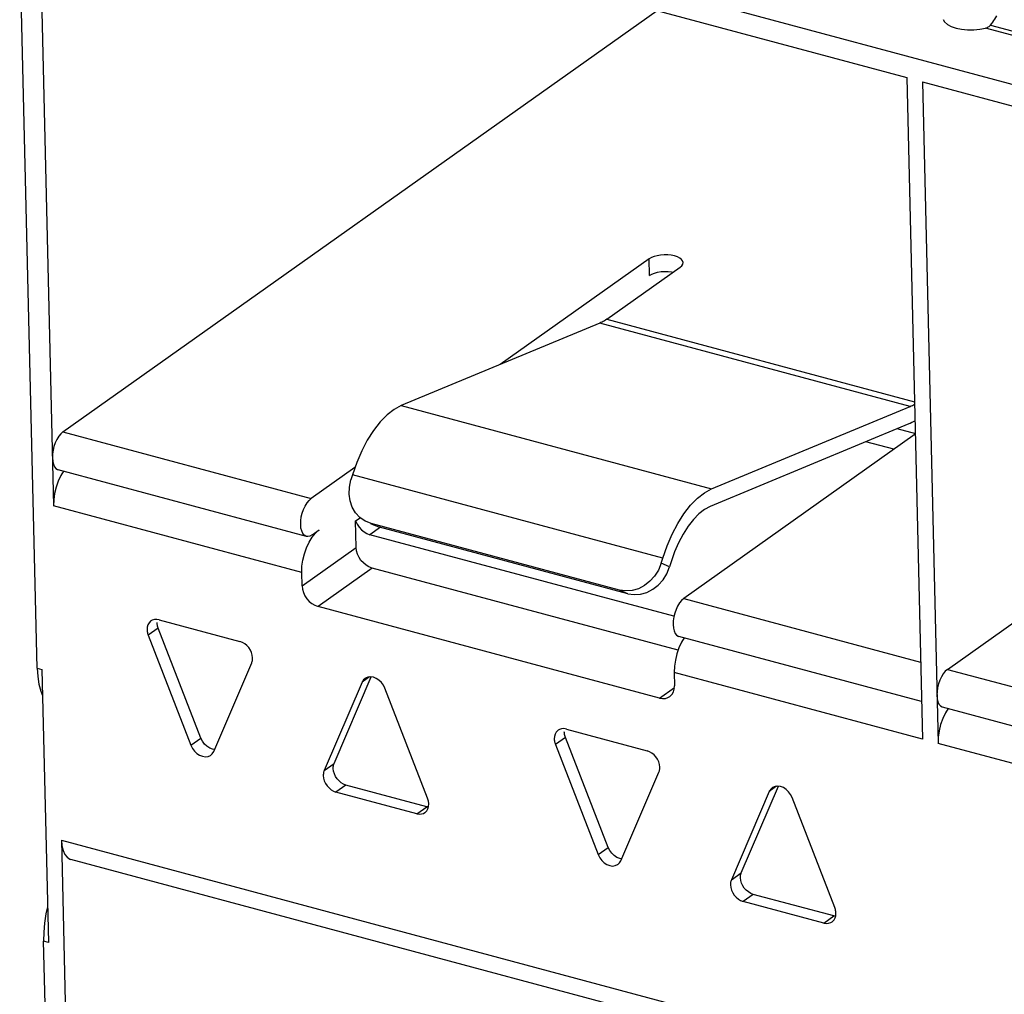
# Model space of a CAD drawing. Header units: millimetres. Extents: x 6 to 414, y 7 to 290.
# Tile 58 of 256: x 107.4 to 108.74, y 153.22 to 154.54. Entities that reach past the tile are written whole.
import ezdxf

# ---------------------------------------------------------------- set-up
doc = ezdxf.new("R2010")
doc.units = ezdxf.units.MM
doc.header["$LTSCALE"] = 23.1
doc.layers.get('0').update_dxf_attribs({"linetype": 'CONTINUOUS'})

msp = doc.modelspace()

# ---------------------------------------------------------------- linework, layer by layer
at = {"color": 7, "linetype": 'Continuous'}
for p, q in [((107.4486, 154.7724), (108.6037, 154.4625)), ((107.5478, 154.775), (112.0735, 153.5606)), ((107.4281, 154.7557), (107.4488, 153.8828)), ((107.4266, 153.6635), (107.403, 154.6588)), ((107.4616, 153.9829), (108.2656, 154.5532)), ((108.6527, 154.5411), (108.6548, 154.5376)), ((108.6548, 154.5376), (108.6587, 154.5343)), ((108.6587, 154.5343), (108.6639, 154.5316)), ((108.717, 154.5334), (108.7186, 154.5354)), ((108.717, 154.5334), (108.8528, 154.4969)), ((108.7186, 154.5354), (108.7201, 154.5374)), ((108.7023, 154.5277), (108.7104, 154.5292)), ((108.8517, 154.4913), (108.7104, 154.5292)), ((108.6037, 154.4625), (108.6249, 153.5672)), ((108.6247, 154.4568), (108.6459, 153.5616)), ((108.6247, 154.4568), (109.8008, 154.1412)), ((108.6587, 153.6617), (109.4627, 154.232)), ((108.2548, 154.217), (108.0532, 154.0741)), ((108.2553, 154.1947), (108.2548, 154.217)), ((108.1976, 154.1354), (108.2968, 154.2058)), ((108.2968, 154.2058), (108.2991, 154.2078)), ((108.1976, 154.1354), (108.6141, 154.0237)), ((108.1882, 154.1301), (107.9194, 154.0185)), ((108.1897, 154.1308), (108.1882, 154.1301)), ((108.6082, 154.0174), (108.1882, 154.1301)), ((107.9194, 154.0185), (108.3395, 153.9058)), ((108.3395, 153.9058), (108.6082, 154.0174)), ((108.6064, 153.9937), (108.3377, 153.8821)), ((108.6159, 153.9804), (108.5906, 153.9871)), ((107.4616, 153.9829), (107.7976, 153.8928)), ((108.6151, 153.9798), (108.3017, 153.7575)), ((108.5863, 153.9594), (108.5483, 153.9696)), ((107.7911, 153.8416), (107.455, 153.9318)), ((107.8567, 153.9347), (107.7976, 153.8928)), ((107.8533, 153.9248), (107.8512, 153.9181)), ((108.2733, 153.8121), (107.8533, 153.9248)), ((107.7848, 153.7927), (107.4488, 153.8828)), ((107.8576, 153.8625), (107.8639, 153.8669)), ((107.8584, 153.8267), (107.8576, 153.8625)), ((107.8731, 153.8611), (107.8704, 153.8624)), ((107.8785, 153.8592), (107.8731, 153.8611)), ((107.8912, 153.8539), (107.8771, 153.8439)), ((107.8847, 153.856), (107.8784, 153.8588)), ((108.2146, 153.769), (107.8785, 153.8592)), ((107.8845, 153.8562), (107.8899, 153.8542)), ((107.8848, 153.8564), (107.8899, 153.8542)), ((108.226, 153.764), (107.8899, 153.8542)), ((107.7988, 153.8435), (107.8083, 153.8503)), ((107.8692, 153.8477), (107.873, 153.8454)), ((107.873, 153.8454), (107.8771, 153.8439)), ((108.2885, 153.7335), (107.8771, 153.8439)), ((107.7852, 153.7748), (107.8584, 153.8267)), ((108.2713, 153.8054), (108.2733, 153.8121)), ((107.8799, 153.7987), (107.8068, 153.7468)), ((108.2941, 153.6875), (107.8799, 153.7987)), ((108.2827, 153.8004), (108.2713, 153.8054)), ((108.2847, 153.8071), (108.2827, 153.8004)), ((107.7852, 153.7748), (107.7848, 153.7927)), ((108.226, 153.764), (108.2146, 153.769)), ((108.2688, 153.6228), (107.8068, 153.7468)), ((108.3017, 153.7575), (108.6224, 153.6714)), ((107.5825, 153.7283), (107.5807, 153.7272)), ((107.5918, 153.7288), (107.701, 153.6995)), ((107.5906, 153.7175), (107.577, 153.7079)), ((107.577, 153.7079), (107.6348, 153.559)), ((107.6483, 153.5686), (107.5906, 153.7175)), ((108.6237, 153.6182), (108.2951, 153.7063)), ((107.6656, 153.5507), (107.7171, 153.6704)), ((107.4266, 153.6635), (107.4331, 153.6617)), ((107.4331, 153.6617), (107.4419, 153.2922)), ((108.2889, 153.6574), (108.2893, 153.6395)), ((108.6249, 153.5672), (108.2889, 153.6574)), ((108.6587, 153.6617), (108.9947, 153.5715)), ((107.8665, 153.6444), (107.8151, 153.5248)), ((107.8286, 153.5344), (107.8789, 153.6514)), ((107.8764, 153.6514), (107.8665, 153.6444)), ((107.9551, 153.4872), (107.8973, 153.6361)), ((108.2688, 153.6228), (108.2891, 153.6372)), ((108.9882, 153.5204), (108.6522, 153.6105)), ((108.1336, 153.5804), (108.1318, 153.5793)), ((108.1429, 153.5809), (108.2521, 153.5516)), ((107.6348, 153.559), (107.6483, 153.5686)), ((108.1417, 153.5697), (108.1281, 153.5601)), ((108.1281, 153.5601), (108.1859, 153.4111)), ((108.1994, 153.4207), (108.1417, 153.5697)), ((108.982, 153.4714), (108.6459, 153.5616)), ((107.8151, 153.5248), (107.8286, 153.5344)), ((108.2167, 153.4028), (108.2682, 153.5225)), ((107.8446, 153.5052), (107.8311, 153.4956)), ((107.9403, 153.4663), (107.8311, 153.4956)), ((107.9539, 153.4759), (107.8446, 153.5052)), ((108.4176, 153.4965), (108.3662, 153.3769)), ((108.3797, 153.3865), (108.4301, 153.5036)), ((108.4275, 153.5036), (108.4176, 153.4965)), ((107.9559, 153.4847), (107.9551, 153.4872)), ((107.9564, 153.4762), (107.9567, 153.4797)), ((108.5062, 153.3393), (108.4484, 153.4882)), ((107.9403, 153.4663), (107.9539, 153.4759)), ((107.956, 153.4756), (107.9539, 153.4759)), ((107.4595, 153.4308), (107.479, 152.6072)), ((107.4595, 153.4308), (108.6356, 153.1152)), ((108.1859, 153.4111), (108.1994, 153.4207)), ((108.6362, 153.0923), (107.4722, 153.4046)), ((108.3662, 153.3769), (108.3797, 153.3865)), ((108.3957, 153.3573), (108.3822, 153.3477)), ((108.4914, 153.3184), (108.3822, 153.3477)), ((108.505, 153.328), (108.3957, 153.3573)), ((108.507, 153.3368), (108.5062, 153.3393)), ((108.4914, 153.3184), (108.505, 153.328)), ((108.5071, 153.3277), (108.505, 153.328)), ((108.5075, 153.3283), (108.5078, 153.3318)), ((107.4355, 153.306), (107.4353, 153.2939)), ((107.449, 152.7188), (107.4353, 153.2939)), ((107.4419, 153.2922), (107.4353, 153.2939))]:
    msp.add_line(p, q, dxfattribs=at)
for points in [[(108.7201, 154.5374), (108.7216, 154.5395), (108.723, 154.5416), (108.7243, 154.5437), (108.7255, 154.5459)], [(108.6639, 154.5316), (108.6704, 154.5294), (108.6779, 154.5278), (108.6859, 154.527), (108.6942, 154.527), (108.7023, 154.5277)], [(108.7104, 154.5292), (108.7117, 154.5296), (108.7129, 154.5302), (108.714, 154.5308), (108.7151, 154.5316)], [(108.7151, 154.5316), (108.7161, 154.5324), (108.717, 154.5334)], [(108.2893, 154.221), (108.2848, 154.2219), (108.2802, 154.2224), (108.2753, 154.2225), (108.2705, 154.2222), (108.2659, 154.2214), (108.2616, 154.2203), (108.258, 154.2188), (108.2548, 154.217)], [(108.3008, 154.212), (108.3002, 154.2142), (108.2987, 154.2162), (108.2964, 154.2181), (108.2933, 154.2197), (108.2893, 154.221)], [(108.2991, 154.2078), (108.3004, 154.2099), (108.3008, 154.212)], [(108.2553, 154.1947), (108.2585, 154.1965), (108.2622, 154.1979), (108.2664, 154.199), (108.2711, 154.1998), (108.2759, 154.2001)], [(108.2759, 154.2001), (108.2807, 154.2001), (108.2854, 154.1996), (108.2874, 154.1991)], [(108.1976, 154.1354), (108.196, 154.1343), (108.1945, 154.1333), (108.1929, 154.1324), (108.1913, 154.1316), (108.1897, 154.1308)], [(107.9194, 154.0185), (107.9097, 154.0133), (107.9002, 154.0059), (107.8908, 153.9964), (107.8819, 153.985), (107.8735, 153.9719), (107.8659, 153.9573), (107.8591, 153.9417), (107.8533, 153.9248)], [(108.6082, 154.0174), (108.6098, 154.0181), (108.6114, 154.0188), (108.6129, 154.0197), (108.6142, 154.0204)], [(108.6147, 153.998), (108.6142, 153.9977), (108.6123, 153.9966), (108.6103, 153.9955), (108.6083, 153.9945), (108.6064, 153.9937)], [(107.4616, 153.9829), (107.4586, 153.9803), (107.4559, 153.977), (107.4534, 153.9729), (107.4512, 153.9683), (107.4494, 153.9633), (107.4482, 153.9581), (107.4474, 153.9529), (107.4472, 153.9478)], [(107.4472, 153.9478), (107.4477, 153.943), (107.4486, 153.9391), (107.4501, 153.9358), (107.452, 153.9334), (107.4543, 153.932), (107.455, 153.9318)], [(107.4624, 153.9298), (107.4588, 153.924), (107.4552, 153.9164)], [(107.4552, 153.9164), (107.4524, 153.9082), (107.4503, 153.8997), (107.4491, 153.8913), (107.4488, 153.8828)], [(107.8704, 153.8624), (107.8635, 153.8672), (107.8576, 153.8735), (107.8531, 153.8811), (107.8502, 153.8896), (107.8488, 153.8989), (107.8492, 153.9083), (107.8512, 153.9181)], [(108.2733, 153.8121), (108.2792, 153.8289), (108.2859, 153.8446), (108.2936, 153.8591), (108.302, 153.8723), (108.3109, 153.8837), (108.3202, 153.8932), (108.3297, 153.9005), (108.3395, 153.9058)], [(107.7833, 153.8576), (107.7835, 153.8627), (107.7842, 153.8679), (107.7855, 153.8731), (107.7872, 153.8781), (107.7894, 153.8827), (107.7919, 153.8868), (107.7946, 153.8901), (107.7976, 153.8928)], [(108.3377, 153.8821), (108.3299, 153.8779), (108.3223, 153.872), (108.3148, 153.8644), (108.3076, 153.8553), (108.3009, 153.8448), (108.2948, 153.8331), (108.2894, 153.8206), (108.2847, 153.8071)], [(107.7911, 153.8416), (107.7904, 153.8418), (107.7881, 153.8433), (107.7861, 153.8457), (107.7847, 153.8489), (107.7837, 153.8529), (107.7833, 153.8576)], [(107.8576, 153.8625), (107.8597, 153.8581), (107.8623, 153.8542)], [(107.8623, 153.8542), (107.8655, 153.8506), (107.8692, 153.8477)], [(107.7848, 153.7927), (107.7851, 153.8011), (107.7863, 153.8096), (107.7884, 153.8181), (107.7913, 153.8262), (107.7948, 153.8338), (107.7989, 153.8405)], [(107.7988, 153.8435), (107.7958, 153.8419), (107.793, 153.8414), (107.7911, 153.8416)], [(107.7989, 153.8405), (107.8034, 153.8459), (107.8083, 153.8503)], [(107.8799, 153.7987), (107.8757, 153.8003), (107.8718, 153.8026), (107.8682, 153.8056), (107.8649, 153.8092), (107.8623, 153.8132), (107.8602, 153.8176), (107.859, 153.8221), (107.8584, 153.8267)], [(108.2713, 153.8054), (108.2674, 153.7961), (108.2623, 153.7879), (108.2559, 153.7808), (108.2486, 153.775)], [(108.2737, 153.7829), (108.2788, 153.7911), (108.2827, 153.8004)], [(107.7852, 153.7748), (107.7858, 153.7702), (107.7871, 153.7657), (107.7891, 153.7613), (107.7918, 153.7573), (107.795, 153.7537), (107.7986, 153.7507), (107.8025, 153.7484), (107.8068, 153.7468)], [(108.2486, 153.775), (108.2405, 153.7708), (108.2319, 153.7683), (108.2233, 153.7678), (108.2146, 153.769)], [(108.226, 153.764), (108.2347, 153.7628), (108.2433, 153.7634), (108.2519, 153.7659), (108.26, 153.77), (108.2673, 153.7758), (108.2737, 153.7829)], [(108.3017, 153.7575), (108.2987, 153.7549), (108.296, 153.7515), (108.2935, 153.7474), (108.2913, 153.7428), (108.2895, 153.7378), (108.2883, 153.7326), (108.2875, 153.7275), (108.2873, 153.7223)], [(107.5807, 153.7272), (107.5801, 153.7268), (107.5781, 153.7246), (107.5766, 153.722), (107.5757, 153.7189), (107.5755, 153.7154)], [(107.5918, 153.7288), (107.5885, 153.7293), (107.5854, 153.7292), (107.5825, 153.7283)], [(107.5906, 153.7175), (107.5901, 153.7188), (107.5897, 153.7201), (107.5894, 153.7213), (107.5892, 153.7226), (107.5891, 153.7238), (107.589, 153.725)], [(108.2873, 153.7223), (108.2878, 153.7176), (108.2887, 153.7136), (108.2902, 153.7104), (108.2921, 153.708), (108.2944, 153.7066), (108.2951, 153.7063)], [(107.5755, 153.7154), (107.5755, 153.7142), (107.5757, 153.713), (107.5759, 153.7117), (107.5762, 153.7104), (107.5766, 153.7092), (107.577, 153.7079)], [(107.7183, 153.6771), (107.7178, 153.6808), (107.7168, 153.6844), (107.7152, 153.6878), (107.713, 153.6911), (107.7105, 153.694), (107.7076, 153.6964), (107.7044, 153.6982), (107.701, 153.6995)], [(108.3025, 153.7044), (108.2989, 153.6985), (108.2953, 153.691)], [(108.2953, 153.691), (108.2925, 153.6828), (108.2904, 153.6743), (108.2892, 153.6659), (108.2889, 153.6574)], [(107.7171, 153.6704), (107.7174, 153.6714), (107.7178, 153.6725), (107.718, 153.6736), (107.7182, 153.6747), (107.7183, 153.6759), (107.7183, 153.6771)], [(107.4266, 153.6635), (107.4274, 153.652), (107.429, 153.6415)], [(108.6587, 153.6617), (108.6557, 153.6591), (108.653, 153.6557), (108.6505, 153.6516), (108.6483, 153.647), (108.6466, 153.642), (108.6453, 153.6368), (108.6446, 153.6317), (108.6444, 153.6265)], [(107.429, 153.6415), (107.4316, 153.632), (107.434, 153.6262)], [(107.8705, 153.6495), (107.8685, 153.6475), (107.8665, 153.6444)], [(107.8855, 153.6495), (107.8817, 153.651), (107.8778, 153.6516), (107.8742, 153.6512), (107.871, 153.6498), (107.8705, 153.6495)], [(107.8973, 153.6361), (107.8952, 153.6404), (107.8925, 153.644), (107.8892, 153.6472), (107.8855, 153.6495)], [(108.2828, 153.6248), (108.2835, 153.6253), (108.286, 153.628), (108.2879, 153.6313), (108.289, 153.6351), (108.2893, 153.6395)], [(108.6444, 153.6265), (108.6448, 153.6218), (108.6458, 153.6178), (108.6472, 153.6146), (108.6492, 153.6122), (108.6515, 153.6108), (108.6522, 153.6105)], [(108.2688, 153.6228), (108.273, 153.6221), (108.2769, 153.6223), (108.2804, 153.6234), (108.2828, 153.6248)], [(108.6595, 153.6086), (108.6559, 153.6027), (108.6524, 153.5952)], [(108.6524, 153.5952), (108.6495, 153.587), (108.6474, 153.5785), (108.6462, 153.5701), (108.6459, 153.5616)], [(108.1318, 153.5793), (108.1312, 153.5789), (108.1292, 153.5768), (108.1277, 153.5741), (108.1268, 153.571), (108.1266, 153.5675)], [(108.1429, 153.5809), (108.1396, 153.5815), (108.1365, 153.5813), (108.1336, 153.5804)], [(108.1417, 153.5697), (108.1412, 153.5709), (108.1408, 153.5722), (108.1405, 153.5734), (108.1403, 153.5747), (108.1402, 153.5759), (108.1401, 153.5772)], [(107.6348, 153.559), (107.6369, 153.5548), (107.6396, 153.5511), (107.6429, 153.548), (107.6466, 153.5456), (107.6505, 153.5441), (107.6543, 153.5435), (107.6579, 153.544), (107.6611, 153.5453), (107.6616, 153.5457)], [(107.6565, 153.5576), (107.6532, 153.5607), (107.6505, 153.5644), (107.6483, 153.5686)], [(108.1266, 153.5675), (108.1266, 153.5663), (108.1268, 153.5651), (108.127, 153.5638), (108.1273, 153.5626), (108.1277, 153.5613), (108.1281, 153.5601)], [(107.6667, 153.5533), (107.664, 153.5537), (107.6602, 153.5552), (107.6565, 153.5576)], [(107.6616, 153.5457), (107.6637, 153.5476), (107.6656, 153.5507)], [(108.2694, 153.5292), (108.2689, 153.5329), (108.2679, 153.5365), (108.2663, 153.54), (108.2642, 153.5432), (108.2616, 153.5461), (108.2587, 153.5485), (108.2555, 153.5503), (108.2521, 153.5516)], [(107.8274, 153.5276), (107.8274, 153.5288), (107.8275, 153.53), (107.8277, 153.5312), (107.8279, 153.5323), (107.8282, 153.5334), (107.8286, 153.5344)], [(107.8151, 153.5248), (107.8147, 153.5237), (107.8144, 153.5227), (107.8141, 153.5216), (107.814, 153.5204), (107.8139, 153.5192), (107.8139, 153.518)], [(107.8446, 153.5052), (107.8413, 153.5065), (107.8381, 153.5083), (107.8352, 153.5108), (107.8326, 153.5137), (107.8305, 153.5169), (107.8289, 153.5204), (107.8279, 153.5239), (107.8274, 153.5276)], [(108.2682, 153.5225), (108.2686, 153.5235), (108.2689, 153.5246), (108.2691, 153.5257), (108.2693, 153.5268), (108.2694, 153.528), (108.2694, 153.5292)], [(107.8139, 153.518), (107.8143, 153.5143), (107.8153, 153.5108), (107.817, 153.5073), (107.8191, 153.504), (107.8217, 153.5012), (107.8246, 153.4987), (107.8277, 153.4969), (107.8311, 153.4956)], [(108.4216, 153.5016), (108.4196, 153.4997), (108.4176, 153.4965)], [(108.4366, 153.5017), (108.4328, 153.5032), (108.4289, 153.5037), (108.4253, 153.5033), (108.4221, 153.5019), (108.4216, 153.5016)], [(108.4484, 153.4882), (108.4463, 153.4925), (108.4436, 153.4961), (108.4403, 153.4993), (108.4366, 153.5017)], [(107.9567, 153.4797), (107.9566, 153.4809), (107.9565, 153.4822), (107.9562, 153.4834), (107.9559, 153.4847)], [(107.9403, 153.4663), (107.9437, 153.4658), (107.9467, 153.466), (107.9496, 153.4668), (107.9515, 153.4679)], [(107.9515, 153.4679), (107.9521, 153.4684), (107.9541, 153.4705), (107.9555, 153.4731), (107.9564, 153.4762)], [(107.4595, 153.4308), (107.4602, 153.423), (107.4617, 153.4166), (107.4642, 153.4113), (107.4673, 153.4074), (107.4711, 153.405), (107.4722, 153.4046)], [(108.2076, 153.4097), (108.2043, 153.4128), (108.2016, 153.4165), (108.1994, 153.4207)], [(108.1859, 153.4111), (108.188, 153.4069), (108.1907, 153.4032), (108.194, 153.4001), (108.1977, 153.3977), (108.2016, 153.3962), (108.2054, 153.3956), (108.209, 153.3961), (108.2122, 153.3975), (108.2127, 153.3978)], [(108.2178, 153.4054), (108.2151, 153.4058), (108.2113, 153.4073), (108.2076, 153.4097)], [(108.2127, 153.3978), (108.2148, 153.3997), (108.2167, 153.4028)], [(108.3785, 153.3798), (108.3785, 153.381), (108.3786, 153.3821), (108.3788, 153.3833), (108.379, 153.3844), (108.3793, 153.3855), (108.3797, 153.3865)], [(108.3662, 153.3769), (108.3658, 153.3759), (108.3655, 153.3748), (108.3652, 153.3737), (108.3651, 153.3725), (108.365, 153.3714), (108.365, 153.3701)], [(108.3957, 153.3573), (108.3924, 153.3586), (108.3892, 153.3605), (108.3863, 153.3629), (108.3837, 153.3658), (108.3816, 153.369), (108.38, 153.3725), (108.379, 153.3761), (108.3785, 153.3798)], [(108.365, 153.3701), (108.3654, 153.3665), (108.3664, 153.3629), (108.3681, 153.3594), (108.3702, 153.3562), (108.3728, 153.3533), (108.3757, 153.3509), (108.3788, 153.349), (108.3822, 153.3477)], [(107.4408, 153.3404), (107.4386, 153.3308), (107.4366, 153.3182), (107.4355, 153.306)], [(108.5078, 153.3318), (108.5077, 153.3331), (108.5076, 153.3343), (108.5073, 153.3356), (108.507, 153.3368)], [(108.4914, 153.3184), (108.4948, 153.3179), (108.4979, 153.3181), (108.5007, 153.319), (108.5026, 153.32)], [(108.5026, 153.32), (108.5032, 153.3205), (108.5052, 153.3226), (108.5066, 153.3253), (108.5075, 153.3283)]]:
    msp.add_lwpolyline(points, dxfattribs=at)

doc.saveas('drawing.dxf')
